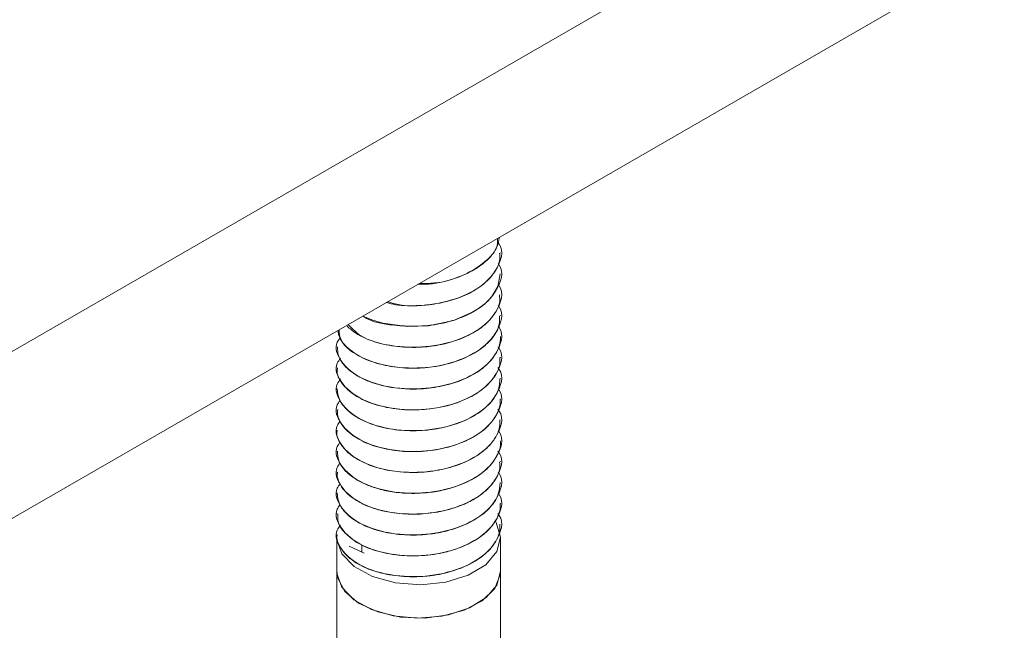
# Model space of a CAD drawing. Header units: millimetres. Extents: x 219 to 1654, y -143 to 1232.
# Tile 7 of 36: x 626 to 674, y 77 to 107. Entities that reach past the tile are written whole.
import ezdxf

# ---------------------------------------------------------------- set-up
doc = ezdxf.new("R2010")
doc.units = ezdxf.units.MM

msp = doc.modelspace()

# ---------------------------------------------------------------- linework, layer by layer
at = {"color": 7, "linetype": 'Continuous', "lineweight": 15}
for p, q in [((674.116, 118.983), (568.05, 57.752)), ((674.116, 110.817), (568.05, 49.587)), ((649.478, 95.787), (649.478, 95.795)), ((649.478, 94.766), (649.478, 94.774)), ((649.478, 93.745), (649.478, 93.753)), ((649.478, 92.725), (649.478, 92.733)), ((649.478, 91.704), (649.478, 91.712)), ((641.478, 91.202), (641.478, 91.194)), ((649.478, 90.683), (649.478, 90.691)), ((641.478, 90.181), (641.478, 90.173)), ((649.478, 89.662), (649.478, 89.671)), ((641.478, 89.161), (641.478, 89.152)), ((649.478, 88.642), (649.478, 88.65)), ((641.478, 88.14), (641.478, 88.132)), ((649.478, 87.621), (649.478, 87.629)), ((641.478, 87.119), (641.478, 87.111)), ((649.478, 86.601), (649.478, 86.609)), ((641.478, 86.099), (641.478, 86.09)), ((649.478, 85.58), (649.478, 85.588)), ((641.478, 85.078), (641.478, 85.069)), ((649.478, 84.559), (649.478, 84.567)), ((641.478, 84.057), (641.478, 84.049)), ((649.478, 83.539), (649.478, 83.546)), ((641.478, 83.037), (641.478, 83.028)), ((649.478, 82.518), (649.478, 82.526)), ((641.478, 82.016), (641.478, 82.007)), ((641.478, 81.862), (641.478, 80.229)), ((649.478, 80.229), (649.478, 81.862)), ((642.077, 81.444), (642.808, 81.103)), ((642.705, 81.151), (642.705, 81.515)), ((641.478, 80.229), (641.478, 75.621)), ((649.478, 74.73), (649.478, 80.229))]:
    msp.add_line(p, q, dxfattribs=at)
at = {"color": 7, "linetype": 'Continuous', "lineweight": 15, "flags": 128}
for points in [[(642.765, 92.701), (642.822, 92.666), (643.184, 92.519), (643.719, 92.363), (644.911, 92.202), (645.956, 92.237), (647.175, 92.491), (648.141, 92.907), (648.529, 93.158), (648.709, 93.302), (648.797, 93.38), (648.84, 93.421), (648.861, 93.442), (648.871, 93.452), (648.874, 93.455), (648.875, 93.456), (648.876, 93.457), (648.876, 93.457), (648.877, 93.457), (648.877, 93.458), (648.877, 93.458), (648.877, 93.458), (648.877, 93.458), (648.877, 93.458), (648.879, 93.46), (648.882, 93.463), (648.893, 93.474), (648.931, 93.514), (649.063, 93.667), (649.353, 94.153), (649.463, 94.767)], [(649.251, 82.629), (649.27, 82.597), (649.478, 81.891), (649.3, 81.182), (648.754, 80.538), (647.893, 80.022), (646.799, 79.683), (645.578, 79.554), (644.347, 79.647), (643.225, 79.954), (642.32, 80.445), (641.72, 81.072), (641.481, 81.775), (641.478, 81.862)], [(649.478, 80.229), (649.466, 80.053), (649.196, 79.377), (648.59, 78.778), (647.702, 78.31), (646.614, 78.015), (645.424, 77.92), (644.238, 78.034), (643.164, 78.346), (642.299, 78.827), (641.721, 79.436), (641.483, 80.116), (641.478, 80.229)], [(649.478, 80.226), (649.299, 79.545), (648.78, 78.926), (647.967, 78.422), (646.934, 78.078), (645.771, 77.926), (644.582, 77.979), (643.473, 78.231), (642.542, 78.661), (641.872, 79.23), (641.522, 79.888), (641.478, 80.229)]]:
    msp.add_lwpolyline(points, dxfattribs=at)
at = {"color": 7, "linetype": 'Continuous', "lineweight": 15}
for points, knots in [([(649.357, 96.306), (649.378, 96.278), (649.676, 95.883), (649.436, 95.232), (648.868, 94.394), (647.887, 93.707), (646.302, 93.254), (644.839, 93.145), (644.157, 93.351), (643.961, 93.41)], [0, 0, 0, 0, 0.016992, 0.2414943, 0.3330348, 0.5282312, 0.7267029, 0.9217754, 1, 1, 1, 1]), ([(645.436, 94.261), (645.555, 94.26), (646.155, 94.252), (647.106, 94.475), (648.092, 94.883), (648.824, 95.398), (649.313, 95.968), (649.396, 96.393), (649.429, 96.566)], [0, 0, 0, 0, 0.060589, 0.304649, 0.486893, 0.650479, 0.857039, 1, 1, 1, 1]), ([(649.332, 96.51), (649.333, 96.352), (649.336, 96.029), (648.835, 95.412), (647.903, 94.748), (646.584, 94.3), (645.759, 94.303), (645.51, 94.304)], [0, 0, 0, 0, 0.132813, 0.271892, 0.568456, 0.869997, 1, 1, 1, 1]), ([(643.891, 93.369), (644.001, 93.34), (644.451, 93.219), (645.316, 93.197), (646.495, 93.3), (647.588, 93.616), (648.539, 94.131), (649.152, 94.737), (649.466, 95.32), (649.445, 95.667), (649.438, 95.787)], [0, 0, 0, 0, 0.047413, 0.193981, 0.319596, 0.495776, 0.63291, 0.787439, 0.926407, 1, 1, 1, 1]), ([(649.364, 95.276), (649.382, 95.251), (649.676, 94.859), (649.436, 94.212), (648.867, 93.373), (647.895, 92.693), (646.274, 92.209), (644.473, 92.185), (643.135, 92.402), (642.763, 92.707), (642.755, 92.713)], [0, 0, 0, 0, 0.013021, 0.206998, 0.286093, 0.454749, 0.626236, 0.794785, 0.995583, 1, 1, 1, 1]), ([(649.37, 94.247), (649.386, 94.225), (649.677, 93.836), (649.436, 93.191), (648.868, 92.352), (647.892, 91.671), (646.282, 91.192), (644.44, 91.147), (642.785, 91.526), (642.242, 92.068), (642.02, 92.289)], [0, 0, 0, 0, 0.010261, 0.181491, 0.25131, 0.400188, 0.551564, 0.700348, 0.877597, 1, 1, 1, 1]), ([(641.987, 92.21), (642.119, 92.091), (642.462, 91.785), (643.307, 91.417), (644.425, 91.184), (645.562, 91.156), (646.731, 91.312), (647.786, 91.659), (648.688, 92.202), (649.214, 92.801), (649.477, 93.339), (649.441, 93.638), (649.429, 93.744)], [0, 0, 0, 0, 0.0738901, 0.191022, 0.3070854, 0.4184708, 0.5119484, 0.6418042, 0.7466968, 0.8622027, 0.9506775, 1, 1, 1, 1]), ([(649.366, 93.232), (649.384, 93.208), (649.677, 92.817), (649.436, 92.17), (648.868, 91.332), (647.891, 90.65), (646.288, 90.173), (644.416, 90.121), (642.691, 90.577), (641.646, 91.338), (641.598, 91.868), (641.583, 92.037)], [0, 0, 0, 0, 0.009783, 0.160412, 0.221831, 0.352797, 0.485961, 0.616844, 0.772768, 0.927815, 1, 1, 1, 1]), ([(641.518, 91.999), (641.539, 91.894), (641.613, 91.522), (642.121, 90.984), (642.996, 90.511), (644.006, 90.229), (645.081, 90.127), (646.277, 90.203), (647.394, 90.48), (648.282, 90.914), (649.002, 91.483), (649.443, 92.096), (649.439, 92.568), (649.437, 92.726)], [0, 0, 0, 0, 0.048897, 0.172248, 0.270447, 0.357108, 0.456226, 0.539729, 0.650684, 0.743857, 0.811593, 0.936999, 1, 1, 1, 1]), ([(649.371, 92.203), (649.387, 92.182), (649.677, 91.794), (649.436, 91.149), (648.868, 90.311), (647.891, 89.629), (646.286, 89.153), (644.425, 89.1), (642.651, 89.557), (641.621, 90.433), (641.335, 91.215), (641.585, 91.572), (641.637, 91.645)], [0, 0, 0, 0, 0.00796, 0.145918, 0.20217, 0.32212, 0.444082, 0.563955, 0.706763, 0.848768, 0.968948, 1, 1, 1, 1]), ([(641.508, 91.195), (641.511, 91.054), (641.519, 90.684), (641.923, 90.151), (642.621, 89.664), (643.578, 89.295), (644.649, 89.125), (645.775, 89.133), (646.894, 89.306), (647.971, 89.702), (648.829, 90.283), (649.329, 90.935), (649.494, 91.434), (649.474, 91.684), (649.472, 91.704)], [0, 0, 0, 0, 0.062207, 0.164023, 0.251374, 0.337521, 0.447158, 0.517887, 0.605589, 0.717016, 0.806982, 0.903032, 0.992092, 1, 1, 1, 1]), ([(649.358, 91.201), (649.379, 91.174), (649.676, 90.78), (649.436, 90.129), (648.868, 89.29), (647.892, 88.608), (646.286, 88.132), (644.425, 88.079), (642.652, 88.536), (641.62, 89.412), (641.335, 90.2), (641.592, 90.563), (641.648, 90.642)], [0, 0, 0, 0, 0.010231, 0.147529, 0.203512, 0.322888, 0.444267, 0.563566, 0.705691, 0.847017, 0.966622, 1, 1, 1, 1]), ([(641.509, 90.172), (641.501, 90.111), (641.459, 89.819), (641.752, 89.318), (642.326, 88.821), (643.147, 88.416), (644.144, 88.155), (645.324, 88.087), (646.515, 88.202), (647.6, 88.517), (648.352, 88.93), (648.769, 89.262), (649.177, 89.683), (649.473, 90.172), (649.45, 90.575), (649.443, 90.683)], [0, 0, 0, 0, 0.027177, 0.12991, 0.227041, 0.28891, 0.398984, 0.492527, 0.571673, 0.683017, 0.76885, 0.806752, 0.843801, 0.957977, 1, 1, 1, 1]), ([(649.354, 90.186), (649.376, 90.157), (649.675, 89.761), (649.437, 89.108), (648.868, 88.27), (647.892, 87.588), (646.286, 87.111), (644.425, 87.059), (642.652, 87.515), (641.619, 88.392), (641.336, 89.185), (641.598, 89.553), (641.658, 89.638)], [0, 0, 0, 0, 0.010927, 0.147808, 0.203621, 0.322634, 0.443643, 0.562581, 0.704274, 0.845169, 0.964412, 1, 1, 1, 1]), ([(641.49, 89.153), (641.512, 88.962), (641.559, 88.559), (641.901, 88.17), (642.179, 87.943), (642.403, 87.779), (642.902, 87.497), (643.783, 87.209), (644.909, 87.067), (645.735, 87.101), (646.233, 87.169), (646.616, 87.232), (647.315, 87.406), (648.194, 87.787), (648.939, 88.356), (649.404, 89.002), (649.443, 89.454), (649.461, 89.664)], [0, 0, 0, 0, 0.084884, 0.17844, 0.188636, 0.207344, 0.270205, 0.362998, 0.455297, 0.547589, 0.557449, 0.576349, 0.641165, 0.733824, 0.825484, 0.919049, 1, 1, 1, 1]), ([(649.368, 89.146), (649.385, 89.123), (649.677, 88.733), (649.436, 88.087), (648.868, 87.249), (647.891, 86.567), (646.286, 86.091), (644.425, 86.038), (642.651, 86.495), (641.622, 87.371), (641.334, 88.149), (641.582, 88.503), (641.631, 88.573)], [0, 0, 0, 0, 0.00855, 0.14662, 0.202917, 0.322964, 0.445024, 0.564994, 0.707918, 0.850037, 0.970315, 1, 1, 1, 1]), ([(641.519, 88.132), (641.51, 88.023), (641.494, 87.837), (641.629, 87.527), (641.892, 87.135), (642.468, 86.682), (643.374, 86.294), (644.455, 86.08), (645.624, 86.052), (646.646, 86.202), (647.36, 86.419), (648.011, 86.691), (648.426, 86.942), (648.732, 87.196), (648.952, 87.398), (649.282, 87.808), (649.475, 88.273), (649.469, 88.577), (649.468, 88.642)], [0, 0, 0, 0, 0.0479686, 0.0825844, 0.1415418, 0.2341677, 0.3258139, 0.4193577, 0.511099, 0.6036114, 0.6643948, 0.6972283, 0.7885291, 0.7993395, 0.8185274, 0.8819443, 0.9748213, 1, 1, 1, 1]), ([(649.354, 88.145), (649.376, 88.116), (649.675, 87.72), (649.437, 87.067), (648.868, 86.228), (647.892, 85.546), (646.286, 85.07), (644.425, 85.017), (642.651, 85.474), (641.622, 86.35), (641.334, 87.129), (641.582, 87.483), (641.631, 87.553)], [0, 0, 0, 0, 0.010999, 0.148712, 0.204865, 0.324602, 0.446347, 0.566008, 0.708563, 0.850316, 0.970284, 1, 1, 1, 1]), ([(641.496, 87.11), (641.49, 87.084), (641.437, 86.852), (641.626, 86.481), (641.932, 86.102), (642.351, 85.758), (642.748, 85.541), (643.152, 85.385), (643.474, 85.274), (644.133, 85.112), (645.157, 85.02), (646.331, 85.11), (647.431, 85.396), (648.369, 85.852), (649.002, 86.393), (649.281, 86.827), (649.373, 87.057), (649.394, 87.119), (649.4, 87.138), (649.453, 87.3), (649.447, 87.462), (649.442, 87.622)], [0, 0, 0, 0, 0.011552, 0.104086, 0.164673, 0.19771, 0.289018, 0.299765, 0.318935, 0.382449, 0.475327, 0.566801, 0.660328, 0.75235, 0.84458, 0.912924, 0.930987, 0.935977, 0.937461, 0.938271, 1, 1, 1, 1]), ([(649.382, 87.085), (649.394, 87.069), (649.679, 86.685), (649.435, 86.046), (648.868, 85.208), (647.891, 84.526), (646.286, 84.049), (644.425, 83.996), (642.651, 84.453), (641.62, 85.33), (641.335, 86.116), (641.59, 86.477), (641.645, 86.554)], [0, 0, 0, 0, 0.0060942, 0.1440618, 0.2003179, 0.3202756, 0.4422461, 0.5621277, 0.7049457, 0.84696, 0.967149, 1, 1, 1, 1]), ([(641.508, 86.092), (641.513, 85.94), (641.526, 85.577), (641.931, 85.043), (642.615, 84.562), (643.436, 84.248), (644.155, 84.101), (644.934, 84.02), (645.611, 84.027), (646.375, 84.122), (647.122, 84.284), (648.019, 84.631), (648.553, 84.993), (648.777, 85.197), (648.794, 85.212), (648.85, 85.265), (649.052, 85.468), (649.34, 85.896), (649.526, 86.331), (649.471, 86.584), (649.467, 86.6)], [0, 0, 0, 0, 0.06716, 0.160652, 0.252518, 0.337853, 0.402648, 0.438674, 0.530049, 0.562056, 0.623293, 0.715509, 0.807717, 0.808456, 0.809878, 0.814771, 0.832751, 0.901373, 0.993699, 1, 1, 1, 1]), ([(649.356, 86.101), (649.377, 86.072), (649.675, 85.677), (649.436, 85.026), (648.868, 84.187), (647.892, 83.505), (646.286, 83.029), (644.425, 82.976), (642.651, 83.433), (641.62, 84.309), (641.335, 85.094), (641.589, 85.455), (641.643, 85.531)], [0, 0, 0, 0, 0.010625, 0.14801, 0.204029, 0.323481, 0.444937, 0.564313, 0.706528, 0.847943, 0.967625, 1, 1, 1, 1]), ([(641.515, 85.068), (641.503, 85), (641.479, 84.86), (641.572, 84.585), (641.787, 84.185), (642.125, 83.885), (642.373, 83.725), (642.382, 83.719), (642.414, 83.699), (642.534, 83.625), (642.791, 83.486), (643.083, 83.366), (643.341, 83.28), (643.676, 83.179), (644.357, 83.038), (645.4, 82.981), (646.567, 83.112), (647.323, 83.34), (647.747, 83.521), (648.058, 83.665), (648.599, 83.984), (649.16, 84.541), (649.474, 85.119), (649.446, 85.47), (649.437, 85.58)], [0, 0, 0, 0, 0.030394, 0.062304, 0.123634, 0.216691, 0.217044, 0.217729, 0.220097, 0.228829, 0.262255, 0.30829, 0.317788, 0.336581, 0.401956, 0.494259, 0.586176, 0.679697, 0.688983, 0.70738, 0.771405, 0.864197, 0.957432, 1, 1, 1, 1]), ([(649.36, 85.074), (649.38, 85.048), (649.676, 84.654), (649.436, 84.005), (648.868, 83.166), (647.892, 82.484), (646.286, 82.008), (644.425, 81.955), (642.651, 82.412), (641.621, 83.288), (641.335, 84.071), (641.586, 84.428), (641.638, 84.503)], [0, 0, 0, 0, 0.009882, 0.147527, 0.203651, 0.323328, 0.445013, 0.564614, 0.707098, 0.84878, 0.968687, 1, 1, 1, 1]), ([(641.487, 84.05), (641.512, 83.855), (641.562, 83.449), (641.897, 83.072), (642.128, 82.881), (642.191, 82.831), (642.407, 82.672), (642.911, 82.39), (643.8, 82.102), (644.928, 81.963), (645.752, 81.999), (646.248, 82.068), (646.63, 82.132), (647.329, 82.308), (648.209, 82.692), (648.948, 83.262), (649.407, 83.907), (649.442, 84.355), (649.459, 84.56)], [0, 0, 0, 0, 0.086384, 0.179935, 0.18326, 0.188914, 0.207212, 0.271666, 0.364499, 0.45679, 0.549072, 0.558503, 0.577262, 0.642668, 0.735285, 0.826981, 0.920549, 1, 1, 1, 1]), ([(649.37, 84.04), (649.386, 84.018), (649.677, 83.629), (649.436, 82.984), (648.868, 82.146), (647.891, 81.464), (646.286, 80.987), (644.425, 80.934), (642.651, 81.391), (641.622, 82.267), (641.334, 83.045), (641.581, 83.398), (641.629, 83.468)], [0, 0, 0, 0, 0.00828, 0.146427, 0.202756, 0.32287, 0.444999, 0.565036, 0.70804, 0.850239, 0.970584, 1, 1, 1, 1]), ([(641.524, 83.029), (641.518, 82.903), (641.501, 82.58), (641.846, 82.075), (642.477, 81.571), (643.391, 81.186), (644.473, 80.975), (645.643, 80.95), (646.661, 81.102), (647.374, 81.321), (648.024, 81.594), (648.438, 81.847), (648.741, 82.1), (648.961, 82.303), (649.285, 82.714), (649.487, 83.177), (649.464, 83.477), (649.459, 83.538)], [0, 0, 0, 0, 0.055823, 0.142883, 0.235487, 0.327192, 0.420758, 0.512483, 0.605063, 0.665082, 0.698687, 0.790002, 0.800561, 0.819672, 0.883465, 0.976327, 1, 1, 1, 1]), ([(649.354, 83.042), (649.376, 83.013), (649.675, 82.616), (649.437, 81.963), (648.868, 81.125), (647.892, 80.443), (646.286, 79.967), (644.425, 79.914), (642.652, 80.371), (641.62, 81.247), (641.335, 82.034), (641.591, 82.397), (641.647, 82.475)], [0, 0, 0, 0, 0.010994, 0.148213, 0.204164, 0.323471, 0.44478, 0.564011, 0.706054, 0.847298, 0.966834, 1, 1, 1, 1]), ([(641.498, 82.006), (641.492, 81.977), (641.439, 81.742), (641.63, 81.37), (641.939, 80.992), (642.36, 80.648), (642.761, 80.431), (643.165, 80.277), (643.488, 80.166), (644.149, 80.006), (645.063, 79.926), (645.799, 79.967), (646.178, 80.016), (646.674, 80.095), (647.448, 80.299), (648.382, 80.757), (649.007, 81.296), (649.282, 81.727), (649.374, 81.955), (649.397, 82.024), (649.453, 82.199), (649.447, 82.363), (649.441, 82.519)], [0, 0, 0, 0, 0.013011, 0.10557, 0.165387, 0.199158, 0.29044, 0.300931, 0.320016, 0.383877, 0.476698, 0.540657, 0.559061, 0.568383, 0.661898, 0.753852, 0.846113, 0.912684, 0.931181, 0.936719, 0.939783, 1, 1, 1, 1])]:
    msp.add_open_spline(points, degree=3, knots=knots, dxfattribs=at)

doc.saveas('drawing.dxf')
